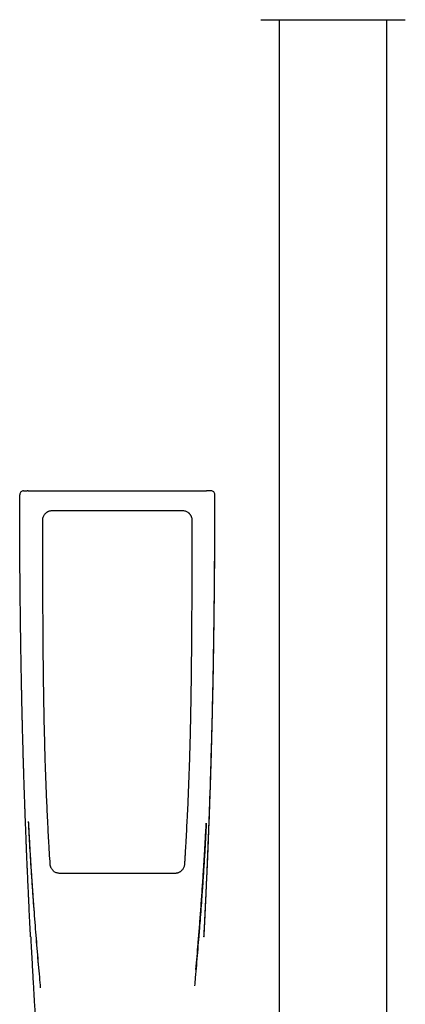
# Model space of a CAD drawing. Header units: millimetres. Extents: x 8 to 1847, y 12 to 2706.
# Tile 15 of 19: x 873 to 952, y 2176 to 2377. Entities that reach past the tile are written whole.
import ezdxf

# ---------------------------------------------------------------- set-up
doc = ezdxf.new("R2010")
doc.units = ezdxf.units.MM

msp = doc.modelspace()

# ---------------------------------------------------------------- linework, layer by layer
at = {"color": 7, "linetype": 'Continuous', "lineweight": 30}
for p, q in [((926, 2376.82), (926, 2108.78)), ((948, 2108.78), (948, 2376.82)), ((873.77, 2280.51), (874.52, 2280.51)), ((874.72, 2280.51), (892.91, 2280.51)), ((892.91, 2280.51), (911.11, 2280.51)), ((912.06, 2280.51), (911.31, 2280.51)), ((872.97, 2279.71), (872.97, 2279.7)), ((912.86, 2279.7), (912.86, 2279.71))]:
    msp.add_line(p, q, dxfattribs=at)
at = {"color": 7, "linetype": 'Continuous', "lineweight": 30, "flags": 128}
for points in [[(879.67, 2276.5), (880.27, 2276.5), (882.67, 2276.5), (892.91, 2276.5), (893.51, 2276.5), (895.91, 2276.5), (898.31, 2276.5), (906.16, 2276.5)], [(875.2, 2189.35), (875.2, 2189.35), (875.2, 2189.35)], [(910.63, 2189.35), (910.63, 2189.35), (910.62, 2189.35)]]:
    msp.add_lwpolyline(points, dxfattribs=at)
at = {"color": 7, "linetype": 'Continuous', "lineweight": 30}
for centre, start, end in [((873.77, 2279.71), 90.0409, 180.0599), ((912.06, 2279.71), 359.9401, 89.9591)]:
    msp.add_arc(centre, 0.799, start, end, dxfattribs=at)
for points, knots in [([(922.25, 2376.82), (922.25, 2376.82), (922.26, 2376.82), (922.31, 2376.82), (922.38, 2376.82), (922.49, 2376.82), (922.64, 2376.82), (922.82, 2376.82), (923.03, 2376.82), (923.27, 2376.82), (923.51, 2376.82), (923.77, 2376.82), (924.04, 2376.82), (924.33, 2376.82), (924.68, 2376.82), (925.08, 2376.82), (925.55, 2376.82), (926.04, 2376.82), (926.57, 2376.82), (927.12, 2376.82), (927.7, 2376.82), (928.3, 2376.82), (928.92, 2376.82), (929.56, 2376.82), (930.21, 2376.82), (930.88, 2376.82), (931.56, 2376.82), (932.24, 2376.82), (932.92, 2376.82), (933.61, 2376.82), (934.3, 2376.82), (934.98, 2376.82), (935.65, 2376.82), (936.33, 2376.82), (937, 2376.82), (937.68, 2376.82), (938.35, 2376.82), (939.02, 2376.82), (939.7, 2376.82), (940.39, 2376.82), (941.08, 2376.82), (941.76, 2376.82), (942.39, 2376.82), (942.98, 2376.82), (943.52, 2376.82), (944.05, 2376.82), (944.57, 2376.82), (945.12, 2376.82), (945.7, 2376.82), (946.3, 2376.82), (946.88, 2376.82), (947.43, 2376.82), (947.96, 2376.82), (948.45, 2376.82), (948.92, 2376.82), (949.35, 2376.82), (949.74, 2376.82), (950.1, 2376.82), (950.43, 2376.82), (950.72, 2376.82), (950.97, 2376.82), (951.18, 2376.82), (951.36, 2376.82), (951.51, 2376.82), (951.62, 2376.82), (951.69, 2376.82), (951.74, 2376.82), (951.75, 2376.82), (951.75, 2376.82)], [0, 0, 0, 0, 0.014579, 0.029126, 0.043671, 0.058246, 0.073704, 0.089123, 0.10454, 0.11999, 0.132879, 0.145735, 0.158578, 0.17143, 0.184312, 0.200761, 0.217163, 0.233561, 0.250001, 0.26645, 0.282852, 0.29925, 0.31569, 0.331795, 0.347856, 0.363914, 0.38001, 0.395469, 0.410888, 0.426304, 0.441754, 0.456335, 0.470883, 0.485428, 0.5, 0.514581, 0.529129, 0.543673, 0.558246, 0.573704, 0.589123, 0.60454, 0.61999, 0.632879, 0.645735, 0.658578, 0.67143, 0.684312, 0.700761, 0.717163, 0.733561, 0.750001, 0.76645, 0.782852, 0.79925, 0.81569, 0.831795, 0.847856, 0.863914, 0.88001, 0.895469, 0.910888, 0.926304, 0.941754, 0.956333, 0.97088, 0.985425, 1, 1, 1, 1]), ([(874.72, 2280.51), (874.69, 2280.51), (874.64, 2280.51), (874.58, 2280.51), (874.53, 2280.51), (874.52, 2280.51), (874.52, 2280.51)], [0, 0, 0, 0, 0.24997, 0.498441, 0.749976, 1, 1, 1, 1]), ([(911.39, 2280.5), (911.38, 2280.5), (911.36, 2280.5), (911.28, 2280.5), (911.21, 2280.51), (911.15, 2280.51), (911.12, 2280.51), (911.11, 2280.51)], [0, 0, 0, 0, 0.281358, 0.541462, 0.78055, 0.892859, 1, 1, 1, 1]), ([(911.31, 2280.51), (911.31, 2280.51), (911.3, 2280.51), (911.25, 2280.51), (911.19, 2280.51), (911.14, 2280.51), (911.11, 2280.51)], [0, 0, 0, 0, 0.249779, 0.49806, 0.749786, 1, 1, 1, 1]), ([(875.2, 2189.35), (875.15, 2190.22), (875.06, 2191.97), (874.94, 2194.5), (874.86, 2196.21), (874.81, 2197.09), (874.81, 2197.23), (874.8, 2197.38), (874.79, 2197.53), (874.79, 2197.7), (874.78, 2197.9), (874.75, 2198.52), (874.7, 2199.47), (874.65, 2200.71), (874.6, 2201.85), (874.55, 2202.94), (874.5, 2204), (874.46, 2205.01), (874.42, 2205.95), (874.38, 2206.81), (874.35, 2207.6), (874.32, 2208.28), (874.3, 2208.86), (874.28, 2209.31), (874.27, 2209.62), (874.26, 2209.79), (874.26, 2209.84), (874.26, 2209.89), (874.26, 2209.95), (874.26, 2210), (874.25, 2210.21), (874.23, 2210.59), (874.21, 2211.15), (874.19, 2211.75), (874.16, 2212.39), (874.14, 2213.06), (874.11, 2213.82), (874.08, 2214.67), (874.05, 2215.61), (874.01, 2216.6), (873.98, 2217.49), (873.95, 2218.26), (873.93, 2218.9), (873.91, 2219.55), (873.89, 2220.22), (873.87, 2220.91), (873.84, 2221.62), (873.82, 2222.44), (873.79, 2223.34), (873.76, 2224.32), (873.73, 2225.25), (873.7, 2226.14), (873.68, 2227), (873.66, 2227.83), (873.64, 2228.61), (873.62, 2229.35), (873.6, 2230.04), (873.58, 2230.68), (873.56, 2231.29), (873.55, 2231.84), (873.54, 2232.38), (873.52, 2232.89), (873.51, 2233.26), (873.51, 2233.48), (873.51, 2233.56), (873.5, 2233.65), (873.5, 2233.74), (873.5, 2233.85), (873.5, 2233.99), (873.49, 2234.13), (873.49, 2234.37), (873.48, 2234.74), (873.47, 2235.22), (873.45, 2235.75), (873.44, 2236.32), (873.43, 2236.94), (873.41, 2237.59), (873.4, 2238.29), (873.38, 2239.03), (873.37, 2239.82), (873.35, 2240.64), (873.33, 2241.51), (873.31, 2242.42), (873.3, 2243.39), (873.28, 2244.41), (873.26, 2245.5), (873.24, 2246.63), (873.22, 2247.81), (873.2, 2249.03), (873.18, 2250.23), (873.17, 2251.39), (873.15, 2252.53), (873.13, 2253.69), (873.12, 2254.84), (873.11, 2255.97), (873.1, 2256.81), (873.09, 2257.39), (873.09, 2257.69), (873.08, 2257.96), (873.08, 2258.21), (873.07, 2258.95), (873.06, 2260.15), (873.05, 2261.8), (873.03, 2263.48), (873.02, 2265.19), (873.01, 2266.92), (873, 2268.59), (872.99, 2270.21), (872.99, 2271.77), (872.98, 2273.26), (872.98, 2274.66), (872.97, 2275.99), (872.97, 2277.27), (872.97, 2278.5), (872.97, 2279.31), (872.97, 2279.71)], [0, 0, 0, 0, 0.028879, 0.058076, 0.084033, 0.085673, 0.087314, 0.088956, 0.090599, 0.092243, 0.094422, 0.097333, 0.11299, 0.12599, 0.138548, 0.150662, 0.162333, 0.173562, 0.184346, 0.19347, 0.202251, 0.210688, 0.216068, 0.221299, 0.225779, 0.226357, 0.226933, 0.227507, 0.228079, 0.228649, 0.229217, 0.235034, 0.241266, 0.247914, 0.254978, 0.262457, 0.270352, 0.28019, 0.290605, 0.301597, 0.313167, 0.320037, 0.327096, 0.334344, 0.34178, 0.349404, 0.357217, 0.365295, 0.376527, 0.387305, 0.397628, 0.407497, 0.417079, 0.426189, 0.434829, 0.442997, 0.450695, 0.457797, 0.464444, 0.470637, 0.476376, 0.482264, 0.487583, 0.48856, 0.489516, 0.49045, 0.491361, 0.492651, 0.49417, 0.495743, 0.497372, 0.502327, 0.507732, 0.513586, 0.519889, 0.52664, 0.533933, 0.541686, 0.549899, 0.558572, 0.567705, 0.577299, 0.587352, 0.597866, 0.609374, 0.621387, 0.633904, 0.646927, 0.660455, 0.674487, 0.686665, 0.699199, 0.712089, 0.725336, 0.737288, 0.749515, 0.753415, 0.756579, 0.759411, 0.762232, 0.765043, 0.783794, 0.802084, 0.819913, 0.839613, 0.858718, 0.877227, 0.895141, 0.91246, 0.929183, 0.944405, 0.959097, 0.973261, 0.986895, 1, 1, 1, 1]), ([(910.62, 2189.35), (910.65, 2189.88), (910.7, 2190.92), (910.78, 2192.45), (910.85, 2193.93), (910.92, 2195.36), (910.99, 2196.73), (911.05, 2198.03), (911.11, 2199.28), (911.16, 2200.48), (911.21, 2201.63), (911.26, 2202.74), (911.31, 2203.81), (911.35, 2204.82), (911.39, 2205.78), (911.43, 2206.68), (911.46, 2207.53), (911.49, 2208.3), (911.52, 2208.99), (911.55, 2209.62), (911.57, 2210.22), (911.59, 2210.82), (911.62, 2211.43), (911.64, 2212.04), (911.66, 2212.65), (911.7, 2213.7), (911.76, 2215.2), (911.83, 2217.39), (911.92, 2219.83), (912, 2222.53), (912.08, 2225.24), (912.16, 2227.94), (912.24, 2230.65), (912.3, 2233.1), (912.35, 2235.29), (912.39, 2237.22), (912.44, 2239.15), (912.47, 2241.08), (912.51, 2243.01), (912.55, 2244.87), (912.58, 2246.67), (912.6, 2248.38), (912.63, 2250.04), (912.65, 2251.66), (912.67, 2252.88), (912.68, 2253.73), (912.69, 2254.24), (912.69, 2254.77), (912.7, 2255.33), (912.71, 2255.93), (912.72, 2256.56), (912.72, 2257.22), (912.73, 2257.91), (912.74, 2258.69), (912.75, 2259.56), (912.76, 2260.52), (912.77, 2261.53), (912.77, 2262.58), (912.78, 2263.69), (912.79, 2264.85), (912.8, 2266.05), (912.81, 2267.3), (912.82, 2268.6), (912.82, 2269.95), (912.83, 2271.35), (912.83, 2272.76), (912.84, 2274.2), (912.84, 2275.65), (912.84, 2277.14), (912.85, 2278.5), (912.85, 2279.36), (912.85, 2279.71)], [0, 0, 0, 0, 0.01757, 0.034555, 0.050954, 0.066769, 0.081999, 0.096387, 0.110211, 0.123471, 0.136167, 0.14854, 0.160326, 0.171524, 0.182134, 0.192157, 0.201592, 0.210439, 0.217698, 0.22451, 0.231159, 0.237831, 0.244526, 0.251245, 0.257987, 0.264752, 0.286165, 0.307807, 0.33745, 0.367405, 0.397375, 0.427346, 0.457317, 0.487287, 0.508648, 0.530009, 0.55137, 0.572731, 0.594092, 0.615246, 0.634674, 0.653592, 0.672, 0.6899, 0.70729, 0.712638, 0.718118, 0.723988, 0.730252, 0.736908, 0.743828, 0.751127, 0.758805, 0.766863, 0.776949, 0.787572, 0.798733, 0.810431, 0.822666, 0.835439, 0.848749, 0.862595, 0.87698, 0.891901, 0.90736, 0.923355, 0.938929, 0.95498, 0.971509, 0.988516, 1, 1, 1, 1]), ([(910.63, 2189.35), (910.72, 2191.18), (910.83, 2193.37), (910.96, 2195.91), (911.01, 2196.98), (911.06, 2198.07), (911.13, 2199.64), (911.19, 2200.95), (911.23, 2201.96), (911.25, 2202.22), (911.26, 2202.47), (911.27, 2202.75), (911.28, 2203.05), (911.3, 2203.37), (911.31, 2203.71), (911.33, 2204.18), (911.36, 2204.8), (911.39, 2205.57), (911.42, 2206.38), (911.46, 2207.21), (911.49, 2208.04), (911.52, 2208.63), (911.53, 2209.02), (911.54, 2209.19), (911.55, 2209.36), (911.55, 2209.53), (911.56, 2209.71), (911.57, 2209.88), (911.57, 2210.06), (911.61, 2211.09), (911.69, 2212.99), (911.79, 2215.77), (911.88, 2218.33), (911.94, 2220.28), (911.98, 2221.35), (911.99, 2221.78), (911.99, 2221.97), (912, 2222.13), (912.01, 2222.46), (912.03, 2222.97), (912.05, 2223.69), (912.07, 2224.45), (912.1, 2225.25), (912.12, 2226.1), (912.15, 2226.99), (912.17, 2227.93), (912.2, 2228.92), (912.23, 2229.97), (912.25, 2230.87), (912.27, 2231.63), (912.29, 2232.22), (912.3, 2232.83), (912.32, 2233.46), (912.33, 2234.14), (912.36, 2235.19), (912.39, 2236.64), (912.43, 2238.35), (912.46, 2240), (912.5, 2241.58), (912.53, 2243.2), (912.56, 2244.85), (912.59, 2246.54), (912.61, 2248.27), (912.64, 2249.91), (912.66, 2251.45), (912.68, 2252.9), (912.7, 2254.35), (912.72, 2255.82), (912.73, 2257.28), (912.75, 2258.74), (912.77, 2260.61), (912.79, 2262.9), (912.81, 2265.6), (912.82, 2268.34), (912.84, 2271.13), (912.85, 2273.95), (912.85, 2276.81), (912.86, 2278.74), (912.86, 2279.71)], [0, 0, 0, 0, 0.060753, 0.072631, 0.08449, 0.096327, 0.108772, 0.136908, 0.139688, 0.142471, 0.145257, 0.148148, 0.151638, 0.155247, 0.158976, 0.162825, 0.170884, 0.179431, 0.188469, 0.198004, 0.206811, 0.21601, 0.217864, 0.219733, 0.221617, 0.223517, 0.225433, 0.227363, 0.22931, 0.231272, 0.261657, 0.292409, 0.323536, 0.346792, 0.357091, 0.359119, 0.361149, 0.36318, 0.364658, 0.372074, 0.380032, 0.388537, 0.397352, 0.406697, 0.416579, 0.427003, 0.437978, 0.44951, 0.461609, 0.468043, 0.474629, 0.48137, 0.488266, 0.495534, 0.503706, 0.523345, 0.543524, 0.560619, 0.578102, 0.595981, 0.614267, 0.632968, 0.652095, 0.671659, 0.687345, 0.703312, 0.719567, 0.735733, 0.751836, 0.768061, 0.784409, 0.813916, 0.843834, 0.874175, 0.90495, 0.936171, 0.967851, 1, 1, 1, 1]), ([(877.67, 2274.5), (877.68, 2274.6), (877.68, 2274.81), (877.76, 2275.1), (877.87, 2275.39), (878, 2275.61), (878.13, 2275.78), (878.24, 2275.91), (878.37, 2276.02), (878.5, 2276.13), (878.64, 2276.22), (878.79, 2276.3), (878.94, 2276.37), (879.14, 2276.43), (879.38, 2276.49), (879.57, 2276.5), (879.67, 2276.5)], [0, 0, 0, 0, 0.096029, 0.194334, 0.290363, 0.388667, 0.441586, 0.494504, 0.54896, 0.603415, 0.656334, 0.709252, 0.763707, 0.818163, 0.90815, 1, 1, 1, 1]), ([(906.16, 2276.5), (906.26, 2276.5), (906.46, 2276.49), (906.76, 2276.42), (907.04, 2276.3), (907.27, 2276.17), (907.44, 2276.04), (907.56, 2275.93), (907.68, 2275.8), (907.78, 2275.67), (907.87, 2275.53), (907.95, 2275.38), (908.02, 2275.23), (908.09, 2275.03), (908.14, 2274.79), (908.15, 2274.6), (908.15, 2274.5)], [0, 0, 0, 0, 0.096029, 0.194333, 0.290362, 0.388667, 0.441585, 0.494503, 0.548959, 0.603414, 0.656332, 0.709251, 0.763706, 0.818162, 0.908149, 1, 1, 1, 1]), ([(879.2, 2204.17), (879.19, 2204.37), (879.12, 2205.37), (879.04, 2206.77), (878.92, 2208.76), (878.84, 2210.36), (878.75, 2211.96), (878.67, 2213.56), (878.57, 2215.55), (878.47, 2217.95), (878.37, 2220.35), (878.28, 2222.75), (878.2, 2225.15), (878.14, 2227.15), (878.09, 2229.14), (878.04, 2231.14), (877.98, 2233.54), (877.94, 2235.94), (877.89, 2238.34), (877.86, 2240.74), (877.83, 2242.74), (877.81, 2244.74), (877.79, 2246.74), (877.77, 2248.74), (877.76, 2250.34), (877.75, 2251.94), (877.73, 2253.54), (877.73, 2255.14), (877.72, 2256.34), (877.71, 2257.94), (877.7, 2259.94), (877.7, 2261.94), (877.69, 2263.94), (877.68, 2265.94), (877.68, 2268.34), (877.67, 2271.2), (877.67, 2273.25), (877.67, 2274.5)], [0, 0, 0, 0, 0.008527, 0.042636, 0.059691, 0.0938, 0.110855, 0.127909, 0.162018, 0.196127, 0.230236, 0.264346, 0.298455, 0.332564, 0.349618, 0.383727, 0.417837, 0.451946, 0.486055, 0.520164, 0.554273, 0.571327, 0.605437, 0.639546, 0.6566, 0.673655, 0.707764, 0.724818, 0.741873, 0.758927, 0.793036, 0.827145, 0.8442, 0.878309, 0.912418, 0.946527, 1, 1, 1, 1]), ([(908.15, 2274.5), (908.15, 2274.3), (908.15, 2273.3), (908.15, 2271.5), (908.15, 2269.1), (908.14, 2266.7), (908.14, 2264.3), (908.13, 2261.9), (908.12, 2259.5), (908.11, 2257.5), (908.1, 2255.5), (908.09, 2253.5), (908.07, 2251.1), (908.06, 2248.7), (908.03, 2246.3), (908.01, 2243.9), (907.98, 2241.5), (907.94, 2239.11), (907.9, 2236.71), (907.87, 2234.71), (907.83, 2232.71), (907.78, 2230.71), (907.72, 2228.31), (907.65, 2225.91), (907.57, 2223.51), (907.49, 2221.11), (907.39, 2218.71), (907.29, 2216.32), (907.19, 2214.32), (907.09, 2212.32), (906.99, 2210.32), (906.86, 2208.1), (906.76, 2206.36), (906.69, 2205.11), (906.65, 2204.49), (906.63, 2204.17)], [0, 0, 0, 0, 0.008527, 0.042636, 0.076745, 0.110854, 0.144964, 0.179073, 0.213182, 0.247291, 0.264345, 0.298454, 0.332563, 0.366672, 0.400782, 0.434891, 0.469, 0.503109, 0.537218, 0.571327, 0.588381, 0.622491, 0.6566, 0.690709, 0.724818, 0.758927, 0.793036, 0.827145, 0.861254, 0.878309, 0.912418, 0.946527, 0.973263, 0.986632, 1, 1, 1, 1]), ([(874.71, 2212.92), (874.72, 2212.9), (874.72, 2212.84), (874.73, 2212.74), (874.74, 2212.63), (874.75, 2212.5), (874.76, 2212.36), (874.77, 2212.2), (874.77, 2212.02), (874.79, 2211.81), (874.8, 2211.55), (874.82, 2211.24), (874.84, 2210.87), (874.86, 2210.41), (874.89, 2209.87), (874.92, 2209.28), (874.96, 2208.54), (875.01, 2207.67), (875.07, 2206.7), (875.13, 2205.73), (875.18, 2204.77), (875.26, 2203.58), (875.35, 2202.16), (875.46, 2200.53), (875.57, 2198.92), (875.68, 2197.34), (875.82, 2195.38), (875.99, 2193.04), (876.21, 2190.33), (876.42, 2187.65), (876.64, 2184.99), (876.8, 2183.23), (876.87, 2182.35)], [0, 0, 0, 0, 0.003049, 0.00707, 0.010436, 0.014797, 0.019454, 0.024651, 0.030388, 0.036665, 0.045701, 0.055663, 0.06655, 0.082582, 0.100275, 0.119628, 0.140641, 0.172627, 0.204473, 0.236016, 0.267256, 0.298194, 0.352688, 0.406216, 0.45878, 0.510379, 0.561093, 0.65075, 0.739446, 0.827183, 0.913958, 1, 1, 1, 1]), ([(874.71, 2212.92), (874.81, 2211.15), (874.99, 2207.6), (875.32, 2202.27), (875.69, 2196.95), (876.09, 2191.64), (876.52, 2186.36), (876.89, 2182.13), (877.11, 2179.66), (877.18, 2178.94)], [0, 0, 0, 0, 0.156182, 0.313322, 0.469904, 0.625926, 0.78139, 0.936294, 1, 1, 1, 1]), ([(911.09, 2212.55), (911.07, 2212.13), (910.99, 2210.54), (910.84, 2207.81), (910.63, 2204.37), (910.41, 2200.96), (910.2, 2197.88), (910, 2195.13), (909.82, 2192.78), (909.69, 2191.15), (909.62, 2190.21), (909.59, 2189.88), (909.56, 2189.55), (909.54, 2189.2), (909.44, 2188.07), (909.29, 2186.19), (909.06, 2183.59), (908.86, 2181.31), (908.73, 2179.89), (908.68, 2179.32)], [0, 0, 0, 0, 0.03825, 0.142906, 0.246462, 0.348886, 0.450163, 0.52428, 0.597743, 0.661874, 0.671911, 0.681937, 0.691954, 0.701959, 0.713785, 0.793432, 0.871718, 0.948664, 1, 1, 1, 1]), ([(908.98, 2182.69), (909.13, 2184.46), (909.33, 2186.73), (909.55, 2189.52), (909.68, 2191.06), (909.8, 2192.63), (909.92, 2194.24), (910.04, 2195.87), (910.16, 2197.52), (910.28, 2199.2), (910.39, 2200.92), (910.5, 2202.46), (910.58, 2203.79), (910.65, 2204.9), (910.71, 2205.97), (910.78, 2207.01), (910.83, 2208), (910.88, 2208.84), (910.92, 2209.52), (910.95, 2210.05), (910.97, 2210.57), (911, 2211.06), (911.03, 2211.53), (911.06, 2211.95), (911.08, 2212.29), (911.09, 2212.49), (911.09, 2212.55)], [0, 0, 0, 0, 0.177625, 0.228725, 0.280176, 0.332772, 0.386543, 0.441489, 0.496599, 0.552842, 0.61022, 0.668701, 0.707117, 0.744254, 0.780113, 0.814693, 0.847995, 0.880017, 0.898288, 0.916115, 0.933499, 0.950243, 0.965759, 0.980028, 0.993077, 1, 1, 1, 1]), ([(881.19, 2202.3), (881.09, 2202.31), (880.89, 2202.32), (880.59, 2202.39), (880.3, 2202.5), (880.06, 2202.64), (879.87, 2202.8), (879.71, 2202.96), (879.57, 2203.13), (879.45, 2203.32), (879.35, 2203.52), (879.27, 2203.73), (879.22, 2203.95), (879.21, 2204.1), (879.2, 2204.17)], [0, 0, 0, 0, 0.101227, 0.202454, 0.303685, 0.404915, 0.479461, 0.554246, 0.628792, 0.70322, 0.777885, 0.852313, 0.926156, 1, 1, 1, 1]), ([(906.63, 2204.17), (906.62, 2204.07), (906.59, 2203.87), (906.5, 2203.58), (906.37, 2203.3), (906.22, 2203.07), (906.05, 2202.88), (905.88, 2202.73), (905.7, 2202.6), (905.5, 2202.5), (905.29, 2202.41), (905.08, 2202.35), (904.86, 2202.31), (904.71, 2202.31), (904.64, 2202.3)], [0, 0, 0, 0, 0.101237, 0.202474, 0.303712, 0.40495, 0.479327, 0.553941, 0.628318, 0.702756, 0.77743, 0.851868, 0.925934, 1, 1, 1, 1]), ([(892.91, 2202.3), (892.71, 2202.3), (892.11, 2202.3), (890.71, 2202.3), (889.11, 2202.3), (887.51, 2202.3), (886.31, 2202.3), (884.86, 2202.3), (883.15, 2202.3), (881.84, 2202.3), (881.19, 2202.3)], [0, 0, 0, 0, 0.05116, 0.15348, 0.358122, 0.460442, 0.562762, 0.665082, 0.832537, 1, 1, 1, 1]), ([(904.64, 2202.3), (904.44, 2202.3), (903.84, 2202.3), (902.44, 2202.3), (900.84, 2202.3), (899.24, 2202.3), (898.01, 2202.3), (896.55, 2202.3), (894.84, 2202.3), (893.55, 2202.3), (892.91, 2202.3)], [0, 0, 0, 0, 0.05116, 0.15348, 0.35812, 0.46044, 0.56276, 0.672061, 0.836024, 1, 1, 1, 1]), ([(875.21, 2189.35), (875.24, 2188.81), (875.29, 2187.73), (875.38, 2186.15), (875.46, 2184.61), (875.54, 2183.12), (875.62, 2181.68), (875.7, 2180.31), (875.78, 2178.98), (875.85, 2177.7), (875.92, 2176.47), (875.99, 2175.27), (876.06, 2174.1), (876.13, 2172.99), (876.19, 2171.93), (876.26, 2170.91), (876.32, 2169.94), (876.37, 2169.02), (876.43, 2168.15), (876.48, 2167.31), (876.53, 2166.51), (876.58, 2165.72), (876.63, 2164.95), (876.68, 2164.19), (876.74, 2163.25), (876.81, 2162.14), (876.89, 2160.88), (876.96, 2159.92), (877, 2159.25), (877.03, 2158.87), (877.05, 2158.52), (877.07, 2158.2), (877.09, 2157.92), (877.1, 2157.71), (877.11, 2157.58), (877.11, 2157.53), (877.12, 2157.48), (877.12, 2157.43), (877.13, 2157.36), (877.13, 2157.25), (877.14, 2157.09), (877.16, 2156.87), (877.18, 2156.62), (877.2, 2156.32), (877.22, 2155.98), (877.24, 2155.59), (877.27, 2155.18), (877.3, 2154.76), (877.33, 2154.33), (877.37, 2153.67), (877.43, 2152.79), (877.51, 2151.65), (877.59, 2150.51), (877.67, 2149.36), (877.74, 2148.24), (877.82, 2147.11), (877.9, 2145.95), (877.98, 2144.74), (878.05, 2143.78), (878.1, 2143.07), (878.13, 2142.64), (878.16, 2142.23), (878.18, 2141.87), (878.2, 2141.59), (878.21, 2141.36), (878.23, 2141.16), (878.24, 2140.99), (878.25, 2140.85), (878.26, 2140.74), (878.26, 2140.65), (878.27, 2140.57), (878.28, 2140.46), (878.29, 2140.33), (878.3, 2140.15), (878.31, 2139.91), (878.33, 2139.61), (878.36, 2139.27), (878.38, 2138.91), (878.41, 2138.54), (878.43, 2138.17), (878.46, 2137.77), (878.5, 2137.18), (878.55, 2136.42), (878.61, 2135.5), (878.67, 2134.64), (878.73, 2133.83), (878.78, 2133.06), (878.82, 2132.34), (878.87, 2131.65), (878.91, 2130.98), (878.96, 2130.31), (879, 2129.72), (879.03, 2129.21), (879.06, 2128.79), (879.08, 2128.36), (879.11, 2127.93), (879.14, 2127.5), (879.16, 2127.08), (879.19, 2126.7), (879.21, 2126.35), (879.23, 2126.08), (879.24, 2125.89), (879.25, 2125.76), (879.25, 2125.66), (879.26, 2125.58), (879.26, 2125.54), (879.26, 2125.52), (879.26, 2125.48), (879.27, 2125.42), (879.27, 2125.33), (879.28, 2125.19), (879.29, 2125.01), (879.31, 2124.76), (879.33, 2124.47), (879.35, 2124.13), (879.37, 2123.74), (879.39, 2123.45), (879.4, 2123.29), (879.4, 2123.28)], [0, 0, 0, 0, 0.024713, 0.048703, 0.071969, 0.094511, 0.11633, 0.137055, 0.157082, 0.176411, 0.195043, 0.213336, 0.230902, 0.247743, 0.263856, 0.279244, 0.293905, 0.307839, 0.321047, 0.333558, 0.345727, 0.357658, 0.369351, 0.380805, 0.392022, 0.411968, 0.431114, 0.449461, 0.455685, 0.461441, 0.466722, 0.471527, 0.475857, 0.479698, 0.480945, 0.481701, 0.482212, 0.482983, 0.484025, 0.485341, 0.487958, 0.491249, 0.495213, 0.499721, 0.504867, 0.510652, 0.517048, 0.523553, 0.529985, 0.536343, 0.553446, 0.569992, 0.588117, 0.605521, 0.622212, 0.63886, 0.656734, 0.67505, 0.693809, 0.700386, 0.707016, 0.713455, 0.719152, 0.723092, 0.726562, 0.72956, 0.732088, 0.734181, 0.735784, 0.737038, 0.738254, 0.7398, 0.741816, 0.744301, 0.748059, 0.752547, 0.757765, 0.763713, 0.768899, 0.774536, 0.780624, 0.786906, 0.801398, 0.815233, 0.828411, 0.840616, 0.852197, 0.863154, 0.873488, 0.88341, 0.893574, 0.904029, 0.910262, 0.916594, 0.923026, 0.929556, 0.936185, 0.94264, 0.948508, 0.953787, 0.958475, 0.960597, 0.962572, 0.964338, 0.965301, 0.965917, 0.966207, 0.966459, 0.967428, 0.96883, 0.970666, 0.973663, 0.977377, 0.981807, 0.986953, 0.992816, 0.999395, 1, 1, 1, 1])]:
    msp.add_open_spline(points, degree=3, knots=knots, dxfattribs=at)

doc.saveas('drawing.dxf')
